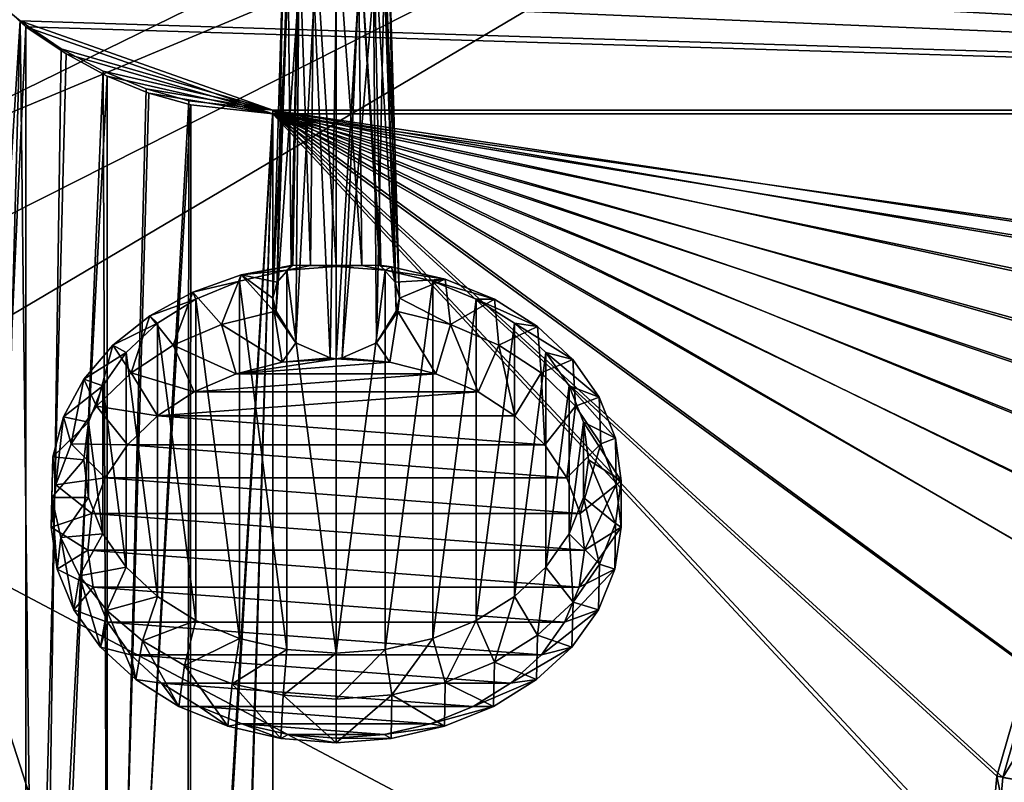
# Model space of a CAD drawing. Header units: metres. Extents: x -1004 to 0, y -708 to 0.
# Tile 10 of 119: x -883 to -641, y -360 to -172. Entities that reach past the tile are written whole.
import ezdxf

# ---------------------------------------------------------------- set-up
doc = ezdxf.new("R2010")
doc.units = ezdxf.units.M

msp = doc.modelspace()

# ---------------------------------------------------------------- linework, layer by layer
at = {"layer": 'top0123410'}
for points in [[(-899.966553, -156.892273, 2141.547363), (-916.262817, -135.652328, 2127.388916), (-124.236923, -175.058105, 2153.656738)], [(-124.236923, -175.058105, 2153.656738), (-916.262817, -135.652328, 2127.388916), (-105.679428, -158.615219, 2142.695801)], [(-901.799438, -155.053757, 2143.80835), (-121.211586, -172.413788, 2155.380371), (-111.516525, -164.3479, 2150.003662)], [(-121.211586, -172.413788, 2155.380371), (-901.799438, -155.053757, 2143.80835), (-183.251602, -194.344879, 2169.999756)], [(-901.799438, -155.053757, 2143.80835), (-892.532837, -164.3479, 2150.003662), (-183.251602, -194.344879, 2169.999756)], [(-881.439697, -173.853394, 2152.853516), (-900.213257, -579.36731, 2141.366699), (-899.966553, -156.892273, 2141.547363)], [(-881.439697, -173.853394, 2152.853516), (-899.966553, -156.892273, 2141.547363), (-183.251602, -195.290787, 2167.143799)], [(-183.251602, -195.290787, 2167.143799), (-899.966553, -156.892273, 2141.547363), (-124.236923, -175.058105, 2153.656738)], [(-892.532837, -164.3479, 2150.003662), (-909.2995, -588.380432, 2137.897949), (-882.837769, -172.413788, 2155.380371)], [(-183.251602, -194.344879, 2169.999756), (-892.532837, -164.3479, 2150.003662), (-882.837769, -172.413788, 2155.380371)], [(-909.2995, -588.380432, 2137.897949), (-893.62793, -573.584229, 2149.328857), (-882.837769, -172.413788, 2155.380371)], [(-881.46228, -563.486084, 2152.842285), (-900.213257, -579.36731, 2141.366699), (-881.439697, -173.853394, 2152.853516)], [(-882.837769, -172.413788, 2155.380371), (-893.62793, -573.584229, 2149.328857), (-878.298828, -561.631348, 2157.554688)], [(-878.298828, -561.631348, 2157.554688), (-872.722778, -179.270859, 2159.951416), (-882.837769, -172.413788, 2155.380371)], [(-183.251602, -194.344879, 2169.999756), (-882.837769, -172.413788, 2155.380371), (-820.797791, -194.344879, 2169.999756)], [(-882.837769, -172.413788, 2155.380371), (-872.722778, -179.270859, 2159.951416), (-820.797791, -194.344879, 2169.999756)], [(-871.55249, -180.556198, 2157.321777), (-881.46228, -563.486084, 2152.842285), (-881.439697, -173.853394, 2152.853516)], [(-871.55249, -180.556198, 2157.321777), (-881.439697, -173.853394, 2152.853516), (-820.797791, -195.290787, 2167.143799)], [(-820.797791, -195.290787, 2167.143799), (-881.439697, -173.853394, 2152.853516), (-183.251602, -195.290787, 2167.143799)], [(-881.46228, -563.486084, 2152.842285), (-871.55249, -180.556198, 2157.321777), (-861.473145, -185.968872, 2160.929688)], [(-862.411255, -184.808121, 2163.642578), (-872.722778, -179.270859, 2159.951416), (-878.298828, -561.631348, 2157.554688)], [(-820.797791, -194.344879, 2169.999756), (-872.722778, -179.270859, 2159.951416), (-862.411255, -184.808121, 2163.642578)], [(-861.473145, -185.968872, 2160.929688), (-871.55249, -180.556198, 2157.321777), (-820.797791, -195.290787, 2167.143799)], [(-861.507385, -550.832275, 2160.918945), (-881.46228, -563.486084, 2152.842285), (-861.473145, -185.968872, 2160.929688)], [(-861.060242, -551.227539, 2164.058594), (-862.411255, -184.808121, 2163.642578), (-878.298828, -561.631348, 2157.554688)], [(-851.891968, -189.080948, 2166.490723), (-862.411255, -184.808121, 2163.642578), (-861.060242, -551.227539, 2164.058594)], [(-862.411255, -184.808121, 2163.642578), (-851.891968, -189.080948, 2166.490723), (-820.797791, -194.344879, 2169.999756)], [(-861.507385, -550.832275, 2160.918945), (-861.473145, -185.968872, 2160.929688), (-851.190613, -190.145584, 2163.713867)], [(-851.190613, -190.145584, 2163.713867), (-861.473145, -185.968872, 2160.929688), (-820.797791, -195.290787, 2167.143799)], [(-840.941772, -193.04834, 2165.648926), (-861.507385, -550.832275, 2160.918945), (-851.190613, -190.145584, 2163.713867)], [(-841.407227, -192.050552, 2168.470215), (-851.891968, -189.080948, 2166.490723), (-861.060242, -551.227539, 2164.058594)], [(-851.891968, -189.080948, 2166.490723), (-841.407227, -192.050552, 2168.470215), (-820.797791, -194.344879, 2169.999756)], [(-840.941772, -193.04834, 2165.648926), (-851.190613, -190.145584, 2163.713867), (-820.797791, -195.290787, 2167.143799)], [(-841.13678, -542.769653, 2165.619629), (-861.507385, -550.832275, 2160.918945), (-840.941772, -193.04834, 2165.648926)], [(-841.407227, -192.050552, 2168.470215), (-861.060242, -551.227539, 2164.058594), (-841.741699, -543.68689, 2168.419922)], [(-820.797791, -194.344879, 2169.999756), (-841.407227, -192.050552, 2168.470215), (-841.741699, -543.68689, 2168.419922)], [(-820.797791, -195.290787, 2167.143799), (-841.13678, -542.769653, 2165.619629), (-840.941772, -193.04834, 2165.648926)], [(-820.797791, -194.344879, 2169.999756), (-841.741699, -543.68689, 2168.419922), (-831.395813, -541.56366, 2169.596924)], [(-831.083435, -540.732544, 2166.755127), (-841.13678, -542.769653, 2165.619629), (-820.797791, -195.290787, 2167.143799)], [(-820.797791, -540.828064, 2169.999756), (-820.797791, -194.344879, 2169.999756), (-831.395813, -541.56366, 2169.596924)], [(-820.797791, -540.0271, 2167.143799), (-831.083435, -540.732544, 2166.755127), (-820.797791, -195.290787, 2167.143799)], [(-554.205811, -252.267075, 2169.999756), (-527.820923, -244.678146, 2169.999756), (-820.797791, -194.344879, 2169.999756)], [(-527.820923, -244.678146, 2169.999756), (-502.024689, -242.310577, 2169.999756), (-820.797791, -194.344879, 2169.999756)], [(-820.797791, -194.344879, 2169.999756), (-502.024689, -242.310577, 2169.999756), (-183.251602, -194.344879, 2169.999756)], [(-820.797791, -540.828064, 2169.999756), (-643.741211, -384.070709, 2169.999756), (-820.797791, -194.344879, 2169.999756)], [(-643.741211, -384.070709, 2169.999756), (-641.388977, -358.313782, 2169.999756), (-820.797791, -194.344879, 2169.999756)], [(-820.797791, -194.344879, 2169.999756), (-641.388977, -358.313782, 2169.999756), (-633.815796, -331.924408, 2169.999756)], [(-633.815796, -331.924408, 2169.999756), (-622.454102, -309.3255, 2169.999756), (-820.797791, -194.344879, 2169.999756)], [(-622.454102, -309.3255, 2169.999756), (-613.091614, -296.006012, 2169.999756), (-820.797791, -194.344879, 2169.999756)], [(-820.797791, -194.344879, 2169.999756), (-613.091614, -296.006012, 2169.999756), (-602.263245, -283.848236, 2169.999756)], [(-602.263245, -283.848236, 2169.999756), (-590.10083, -273.003815, 2169.999756), (-820.797791, -194.344879, 2169.999756)], [(-590.10083, -273.003815, 2169.999756), (-576.773926, -263.627228, 2169.999756), (-820.797791, -194.344879, 2169.999756)], [(-820.797791, -194.344879, 2169.999756), (-576.773926, -263.627228, 2169.999756), (-554.205811, -252.267075, 2169.999756)], [(-635.218994, -331.298065, 2167.143799), (-642.884827, -357.959747, 2167.143799), (-820.797791, -195.290787, 2167.143799)], [(-642.884827, -357.959747, 2167.143799), (-645.276489, -384.02713, 2167.143799), (-820.797791, -195.290787, 2167.143799)], [(-820.797791, -195.290787, 2167.143799), (-645.276489, -384.02713, 2167.143799), (-820.797791, -540.0271, 2167.143799)], [(-183.251602, -195.290787, 2167.143799), (-502.024689, -240.775314, 2167.143799), (-820.797791, -195.290787, 2167.143799)], [(-502.024689, -240.775314, 2167.143799), (-528.092041, -243.167007, 2167.143799), (-820.797791, -195.290787, 2167.143799)], [(-820.797791, -195.290787, 2167.143799), (-528.092041, -243.167007, 2167.143799), (-554.753784, -250.832809, 2167.143799)], [(-554.753784, -250.832809, 2167.143799), (-577.566284, -262.312103, 2167.143799), (-820.797791, -195.290787, 2167.143799)], [(-577.566284, -262.312103, 2167.143799), (-591.030212, -271.781433, 2167.143799), (-820.797791, -195.290787, 2167.143799)], [(-820.797791, -195.290787, 2167.143799), (-591.030212, -271.781433, 2167.143799), (-603.319031, -282.732788, 2167.143799)], [(-603.319031, -282.732788, 2167.143799), (-614.270386, -295.021576, 2167.143799), (-820.797791, -195.290787, 2167.143799)], [(-614.270386, -295.021576, 2167.143799), (-623.739685, -308.485504, 2167.143799), (-820.797791, -195.290787, 2167.143799)], [(-820.797791, -195.290787, 2167.143799), (-623.739685, -308.485504, 2167.143799), (-635.218994, -331.298065, 2167.143799)], [(-635.341553, -359.356506, 2158.308838), (-642.884827, -357.959747, 2167.143799), (-635.218994, -331.298065, 2167.143799)], [(-633.815796, -331.924408, 2169.999756), (-641.388977, -358.313782, 2169.999756), (-626.909058, -334.653656, 2161.194092)], [(-626.909058, -334.653656, 2161.194092), (-641.388977, -358.313782, 2169.999756), (-634.085999, -359.662079, 2161.194092)], [(-637.605042, -384.02713, 2158.308838), (-645.276489, -384.02713, 2167.143799), (-642.884827, -357.959747, 2167.143799)], [(-635.341553, -359.356506, 2158.308838), (-637.605042, -384.02713, 2158.308838), (-642.884827, -357.959747, 2167.143799)], [(-641.388977, -358.313782, 2169.999756), (-643.741211, -384.070709, 2169.999756), (-634.085999, -359.662079, 2161.194092)]]:
    msp.add_3dface(points, dxfattribs=at)
at = {"layer": 'top0123415'}
for points in [[(-810.633179, -147.056366, 1831.375244), (-814.409302, -149.207565, 1829.868896), (-811.527649, -232.522156, 1957.823364)], [(-810.633179, -147.056366, 1831.375244), (-811.527649, -232.522156, 1957.823364), (-805.21582, -232.514221, 1960.186035)], [(-805.21582, -146.087692, 1832.053467), (-810.633179, -147.056366, 1831.375244), (-805.21582, -232.514221, 1960.186035)], [(-805.21582, -232.514221, 1960.186035), (-798.903992, -232.522156, 1957.823364), (-805.21582, -146.087692, 1832.053467)], [(-798.903992, -232.522156, 1957.823364), (-799.798523, -147.056366, 1831.375244), (-805.21582, -146.087692, 1832.053467)], [(-798.903992, -232.522156, 1957.823364), (-794.573975, -232.423233, 1952.544922), (-799.798523, -147.056366, 1831.375244)], [(-794.573975, -232.423233, 1952.544922), (-794.204285, -232.695755, 1952.310181), (-799.798523, -147.056366, 1831.375244)], [(-799.798523, -147.056366, 1831.375244), (-794.204285, -232.695755, 1952.310181), (-796.0224, -149.207565, 1829.868896)], [(-814.409302, -149.207565, 1829.868896), (-817.033447, -152.299301, 1827.704102), (-816.227356, -232.695755, 1952.310181)], [(-815.857727, -232.423233, 1952.544922), (-814.409302, -149.207565, 1829.868896), (-816.227356, -232.695755, 1952.310181)], [(-814.409302, -149.207565, 1829.868896), (-815.857727, -232.423233, 1952.544922), (-811.527649, -232.522156, 1957.823364)], [(-794.204285, -232.695755, 1952.310181), (-790.731934, -236.610535, 1948.645508), (-796.0224, -149.207565, 1829.868896)], [(-796.0224, -149.207565, 1829.868896), (-790.731934, -236.610535, 1948.645508), (-793.398254, -152.299301, 1827.704102)], [(-816.227356, -232.695755, 1952.310181), (-817.033447, -152.299301, 1827.704102), (-819.699768, -236.610535, 1948.645508)], [(-817.033447, -152.299301, 1827.704102), (-818.21582, -156.736862, 1824.596924), (-819.699768, -236.610535, 1948.645508)], [(-790.731934, -236.610535, 1948.645508), (-789.664978, -240.516769, 1944.354736), (-793.398254, -152.299301, 1827.704102)], [(-793.398254, -152.299301, 1827.704102), (-789.664978, -240.516769, 1944.354736), (-792.21582, -156.736862, 1824.596924)], [(-819.699768, -236.610535, 1948.645508), (-818.21582, -156.736862, 1824.596924), (-820.766724, -240.516769, 1944.354736)], [(-818.21582, -156.736862, 1824.596924), (-817.033142, -161.174545, 1821.489624), (-820.766724, -240.516769, 1944.354736)], [(-792.21582, -156.736862, 1824.596924), (-790.491333, -243.722763, 1940.249268), (-793.398499, -161.174545, 1821.489624)], [(-789.664978, -240.516769, 1944.354736), (-790.491333, -243.722763, 1940.249268), (-792.21582, -156.736862, 1824.596924)], [(-820.766724, -240.516769, 1944.354736), (-817.033142, -161.174545, 1821.489624), (-819.940308, -243.722763, 1940.249268)], [(-817.033142, -161.174545, 1821.489624), (-814.405151, -164.26918, 1819.322754), (-819.940308, -243.722763, 1940.249268)], [(-793.398499, -161.174545, 1821.489624), (-795.321533, -251.541946, 1938.999512), (-796.02655, -164.26918, 1819.322754)], [(-790.491333, -243.722763, 1940.249268), (-795.321533, -251.541946, 1938.999512), (-793.398499, -161.174545, 1821.489624)], [(-819.940308, -243.722763, 1940.249268), (-814.405151, -164.26918, 1819.322754), (-815.110168, -251.541946, 1938.999512)], [(-814.405151, -164.26918, 1819.322754), (-810.632568, -166.417206, 1817.818604), (-815.110168, -251.541946, 1938.999512)], [(-795.321533, -251.541946, 1938.999512), (-803.757751, -255.215836, 1938.144531), (-796.02655, -164.26918, 1819.322754)], [(-796.02655, -164.26918, 1819.322754), (-803.757751, -255.215836, 1938.144531), (-799.799133, -166.417206, 1817.818604)], [(-815.110168, -251.541946, 1938.999512), (-810.632568, -166.417206, 1817.818604), (-806.67395, -255.215836, 1938.144531)], [(-810.632568, -166.417206, 1817.818604), (-805.21582, -167.385651, 1817.140503), (-806.67395, -255.215836, 1938.144531)], [(-803.757751, -255.215836, 1938.144531), (-805.21582, -255.4319, 1938.325806), (-799.799133, -166.417206, 1817.818604)], [(-799.799133, -166.417206, 1817.818604), (-805.21582, -255.4319, 1938.325806), (-805.21582, -167.385651, 1817.140503)], [(-806.67395, -255.215836, 1938.144531), (-805.21582, -167.385651, 1817.140503), (-805.21582, -255.4319, 1938.325806)], [(-828.941406, -236.401062, 1966.325928), (-817.310547, -233.698456, 1964.058105), (-828.522278, -234.859421, 1954.589111)], [(-817.310547, -233.698456, 1964.058105), (-828.941406, -236.401062, 1966.325928), (-817.311462, -326.862854, 2042.232422)], [(-828.522278, -234.859421, 1954.589111), (-817.310547, -233.698456, 1964.058105), (-815.857727, -232.423233, 1952.544922)], [(-815.857727, -232.423233, 1952.544922), (-816.227356, -232.695755, 1952.310181), (-828.522278, -234.859421, 1954.589111)], [(-816.227356, -232.695755, 1952.310181), (-819.699768, -236.610535, 1948.645508), (-828.522278, -234.859421, 1954.589111)], [(-805.21582, -327.775513, 2042.998169), (-817.310547, -233.698456, 1964.058105), (-817.311462, -326.862854, 2042.232422)], [(-817.310547, -233.698456, 1964.058105), (-811.527649, -232.522156, 1957.823364), (-815.857727, -232.423233, 1952.544922)], [(-817.310547, -233.698456, 1964.058105), (-805.21582, -232.785995, 1963.29248), (-811.527649, -232.522156, 1957.823364)], [(-805.21582, -327.775513, 2042.998169), (-805.21582, -232.785995, 1963.29248), (-817.310547, -233.698456, 1964.058105)], [(-805.21582, -232.785995, 1963.29248), (-805.21582, -232.514221, 1960.186035), (-811.527649, -232.522156, 1957.823364)], [(-798.903992, -232.522156, 1957.823364), (-805.21582, -232.514221, 1960.186035), (-805.21582, -232.785995, 1963.29248)], [(-798.903992, -232.522156, 1957.823364), (-805.21582, -232.785995, 1963.29248), (-793.121155, -233.698456, 1964.058105)], [(-793.121155, -233.698456, 1964.058105), (-805.21582, -232.785995, 1963.29248), (-805.21582, -327.775513, 2042.998169)], [(-793.120178, -326.862885, 2042.232422), (-793.121155, -233.698456, 1964.058105), (-805.21582, -327.775513, 2042.998169)], [(-794.573975, -232.423233, 1952.544922), (-798.903992, -232.522156, 1957.823364), (-793.121155, -233.698456, 1964.058105)], [(-791.569824, -232.82872, 1952.885132), (-794.204285, -232.695755, 1952.310181), (-794.573975, -232.423233, 1952.544922)], [(-793.121155, -233.698456, 1964.058105), (-791.569824, -232.82872, 1952.885132), (-794.573975, -232.423233, 1952.544922)], [(-790.731934, -236.610535, 1948.645508), (-794.204285, -232.695755, 1952.310181), (-791.569824, -232.82872, 1952.885132)], [(-778.437073, -235.878891, 1955.444458), (-791.569824, -232.82872, 1952.885132), (-793.121155, -233.698456, 1964.058105)], [(-781.490295, -236.401062, 1966.325928), (-778.437073, -235.878891, 1955.444458), (-793.121155, -233.698456, 1964.058105)], [(-781.490295, -236.401062, 1966.325928), (-793.121155, -233.698456, 1964.058105), (-793.120178, -326.862885, 2042.232422)], [(-778.437073, -235.878891, 1955.444458), (-790.731934, -236.610535, 1948.645508), (-791.569824, -232.82872, 1952.885132)], [(-840.375854, -239.055069, 1958.109619), (-828.941406, -236.401062, 1966.325928), (-828.522278, -234.859421, 1954.589111)], [(-840.375854, -239.055069, 1958.109619), (-828.522278, -234.859421, 1954.589111), (-833.3396, -247.041199, 1943.033813)], [(-839.660522, -240.789963, 1970.008667), (-828.941406, -236.401062, 1966.325928), (-840.375854, -239.055069, 1958.109619)], [(-828.941406, -236.401062, 1966.325928), (-839.660522, -240.789963, 1970.008667), (-828.942322, -324.160156, 2039.964478)], [(-828.522278, -234.859421, 1954.589111), (-820.394775, -243.798874, 1940.313232), (-833.3396, -247.041199, 1943.033813)], [(-817.311462, -326.862854, 2042.232422), (-828.941406, -236.401062, 1966.325928), (-828.942322, -324.160156, 2039.964478)], [(-828.522278, -234.859421, 1954.589111), (-819.699768, -236.610535, 1948.645508), (-820.766724, -240.516769, 1944.354736)], [(-820.394775, -243.798874, 1940.313232), (-828.522278, -234.859421, 1954.589111), (-820.766724, -240.516769, 1944.354736)], [(-781.48938, -324.160156, 2039.964478), (-781.490295, -236.401062, 1966.325928), (-793.120178, -326.862885, 2042.232422)], [(-778.437073, -235.878891, 1955.444458), (-789.664978, -240.516769, 1944.354736), (-790.731934, -236.610535, 1948.645508)], [(-777.092102, -247.041199, 1943.033813), (-789.664978, -240.516769, 1944.354736), (-778.437073, -235.878891, 1955.444458)], [(-766.333496, -240.833191, 1959.601685), (-778.437073, -235.878891, 1955.444458), (-781.490295, -236.401062, 1966.325928)], [(-770.771179, -240.789963, 1970.008667), (-766.333496, -240.833191, 1959.601685), (-781.490295, -236.401062, 1966.325928)], [(-770.771179, -240.789963, 1970.008667), (-781.490295, -236.401062, 1966.325928), (-781.48938, -324.160156, 2039.964478)], [(-766.333496, -240.833191, 1959.601685), (-777.092102, -247.041199, 1943.033813), (-778.437073, -235.878891, 1955.444458)], [(-851.005981, -244.864182, 1962.984009), (-839.660522, -240.789963, 1970.008667), (-840.375854, -239.055069, 1958.109619)], [(-851.005981, -244.864182, 1962.984009), (-840.375854, -239.055069, 1958.109619), (-845.219788, -252.142303, 1947.314209)], [(-840.375854, -239.055069, 1958.109619), (-833.3396, -247.041199, 1943.033813), (-845.219788, -252.142303, 1947.314209)], [(-849.055908, -246.696487, 1974.964844), (-839.660522, -240.789963, 1970.008667), (-851.005981, -244.864182, 1962.984009)], [(-839.660522, -240.789963, 1970.008667), (-849.055908, -246.696487, 1974.964844), (-839.661377, -319.771118, 2036.281738)], [(-828.942322, -324.160156, 2039.964478), (-839.660522, -240.789963, 1970.008667), (-839.661377, -319.771118, 2036.281738)], [(-819.940308, -243.722763, 1940.249268), (-820.394775, -243.798874, 1940.313232), (-820.766724, -240.516769, 1944.354736)], [(-790.036865, -243.798874, 1940.313232), (-790.491333, -243.722763, 1940.249268), (-789.664978, -240.516769, 1944.354736)], [(-777.092102, -247.041199, 1943.033813), (-790.036865, -243.798874, 1940.313232), (-789.664978, -240.516769, 1944.354736)], [(-770.770325, -319.771118, 2036.281738), (-770.771179, -240.789963, 1970.008667), (-781.48938, -324.160156, 2039.964478)], [(-765.211914, -252.142303, 1947.314209), (-777.092102, -247.041199, 1943.033813), (-766.333496, -240.833191, 1959.601685)], [(-761.375732, -246.696487, 1974.964844), (-755.724304, -247.501236, 1965.196777), (-770.771179, -240.789963, 1970.008667)], [(-755.724304, -247.501236, 1965.196777), (-766.333496, -240.833191, 1959.601685), (-770.771179, -240.789963, 1970.008667)], [(-761.375732, -246.696487, 1974.964844), (-770.771179, -240.789963, 1970.008667), (-770.770325, -319.771118, 2036.281738)], [(-755.724304, -247.501236, 1965.196777), (-765.211914, -252.142303, 1947.314209), (-766.333496, -240.833191, 1959.601685)], [(-833.3396, -247.041199, 1943.033813), (-820.394775, -243.798874, 1940.313232), (-818.453186, -256.31601, 1939.067627)], [(-820.394775, -243.798874, 1940.313232), (-819.940308, -243.722763, 1940.249268), (-815.110168, -251.541946, 1938.999512)], [(-818.453186, -256.31601, 1939.067627), (-820.394775, -243.798874, 1940.313232), (-815.110168, -251.541946, 1938.999512)], [(-795.321533, -251.541946, 1938.999512), (-790.491333, -243.722763, 1940.249268), (-790.036865, -243.798874, 1940.313232)], [(-790.036865, -243.798874, 1940.313232), (-791.978516, -256.31601, 1939.067627), (-795.321533, -251.541946, 1938.999512)], [(-780.699341, -259.1427, 1941.439575), (-791.978516, -256.31601, 1939.067627), (-790.036865, -243.798874, 1940.313232)], [(-777.092102, -247.041199, 1943.033813), (-780.699341, -259.1427, 1941.439575), (-790.036865, -243.798874, 1940.313232)], [(-860.042725, -252.08461, 1969.042725), (-849.055908, -246.696487, 1974.964844), (-851.005981, -244.864182, 1962.984009)], [(-860.042725, -252.08461, 1969.042725), (-851.005981, -244.864182, 1962.984009), (-855.585693, -258.909088, 1952.992188)], [(-856.766541, -253.893646, 1981.003906), (-849.055908, -246.696487, 1974.964844), (-860.042725, -252.08461, 1969.042725)], [(-849.055908, -246.696487, 1974.964844), (-856.766541, -253.893646, 1981.003906), (-849.056641, -313.864471, 2031.325439)], [(-851.005981, -244.864182, 1962.984009), (-845.219788, -252.142303, 1947.314209), (-855.585693, -258.909088, 1952.992188)], [(-839.661377, -319.771118, 2036.281738), (-849.055908, -246.696487, 1974.964844), (-849.056641, -313.864471, 2031.325439)], [(-761.375061, -313.864471, 2031.325439), (-761.375732, -246.696487, 1974.964844), (-770.770325, -319.771118, 2036.281738)], [(-753.6651, -253.893646, 1981.003906), (-747.017273, -255.62674, 1972.014893), (-761.375732, -246.696487, 1974.964844)], [(-747.017273, -255.62674, 1972.014893), (-755.724304, -247.501236, 1965.196777), (-761.375732, -246.696487, 1974.964844)], [(-753.6651, -253.893646, 1981.003906), (-761.375732, -246.696487, 1974.964844), (-761.375061, -313.864471, 2031.325439)], [(-845.219788, -252.142303, 1947.314209), (-833.3396, -247.041199, 1943.033813), (-829.732361, -259.1427, 1941.439575)], [(-829.732361, -259.1427, 1941.439575), (-833.3396, -247.041199, 1943.033813), (-818.453186, -256.31601, 1939.067627)], [(-770.348022, -263.588898, 1945.170288), (-780.699341, -259.1427, 1941.439575), (-777.092102, -247.041199, 1943.033813)], [(-765.211914, -252.142303, 1947.314209), (-770.348022, -263.588898, 1945.170288), (-777.092102, -247.041199, 1943.033813)], [(-754.846008, -258.909088, 1952.992188), (-765.211914, -252.142303, 1947.314209), (-755.724304, -247.501236, 1965.196777)], [(-747.017273, -255.62674, 1972.014893), (-754.846008, -258.909088, 1952.992188), (-755.724304, -247.501236, 1965.196777)], [(-815.110168, -251.541946, 1938.999512), (-806.67395, -255.215836, 1938.144531), (-818.453186, -256.31601, 1939.067627)], [(-791.978516, -256.31601, 1939.067627), (-803.757751, -255.215836, 1938.144531), (-795.321533, -251.541946, 1938.999512)], [(-867.171692, -260.465118, 1976.074829), (-856.766541, -253.893646, 1981.003906), (-860.042725, -252.08461, 1969.042725)], [(-867.171692, -260.465118, 1976.074829), (-860.042725, -252.08461, 1969.042725), (-864.044922, -267.085449, 1959.852905)], [(-862.496155, -262.104858, 1987.893921), (-856.766541, -253.893646, 1981.003906), (-867.171692, -260.465118, 1976.074829)], [(-860.042725, -252.08461, 1969.042725), (-855.585693, -258.909088, 1952.992188), (-864.044922, -267.085449, 1959.852905)], [(-856.766541, -253.893646, 1981.003906), (-862.496155, -262.104858, 1987.893921), (-856.767151, -306.667206, 2025.286255)], [(-849.056641, -313.864471, 2031.325439), (-856.766541, -253.893646, 1981.003906), (-856.767151, -306.667206, 2025.286255)], [(-855.585693, -258.909088, 1952.992188), (-845.219788, -252.142303, 1947.314209), (-840.083618, -263.588898, 1945.170288)], [(-840.083618, -263.588898, 1945.170288), (-845.219788, -252.142303, 1947.314209), (-829.732361, -259.1427, 1941.439575)], [(-761.316467, -269.486298, 1950.118896), (-770.348022, -263.588898, 1945.170288), (-765.211914, -252.142303, 1947.314209)], [(-754.846008, -258.909088, 1952.992188), (-761.316467, -269.486298, 1950.118896), (-765.211914, -252.142303, 1947.314209)], [(-753.664551, -306.667236, 2025.286255), (-753.6651, -253.893646, 1981.003906), (-761.375061, -313.864471, 2031.325439)], [(-747.935547, -262.104858, 1987.893921), (-740.546936, -264.89743, 1979.793945), (-753.6651, -253.893646, 1981.003906)], [(-740.546936, -264.89743, 1979.793945), (-747.017273, -255.62674, 1972.014893), (-753.6651, -253.893646, 1981.003906)], [(-747.935547, -262.104858, 1987.893921), (-753.6651, -253.893646, 1981.003906), (-753.664551, -306.667236, 2025.286255)], [(-791.978516, -256.31601, 1939.067627), (-829.732361, -259.1427, 1941.439575), (-805.21582, -255.4319, 1938.325806)], [(-829.732361, -259.1427, 1941.439575), (-818.453186, -256.31601, 1939.067627), (-805.21582, -255.4319, 1938.325806)], [(-829.732361, -259.1427, 1941.439575), (-791.978516, -256.31601, 1939.067627), (-780.699341, -259.1427, 1941.439575)], [(-805.21582, -255.4319, 1938.325806), (-818.453186, -256.31601, 1939.067627), (-806.67395, -255.215836, 1938.144531)], [(-805.21582, -255.4319, 1938.325806), (-803.757751, -255.215836, 1938.144531), (-791.978516, -256.31601, 1939.067627)], [(-746.38678, -267.085449, 1959.852905), (-754.846008, -258.909088, 1952.992188), (-747.017273, -255.62674, 1972.014893)], [(-740.546936, -264.89743, 1979.793945), (-746.38678, -267.085449, 1959.852905), (-747.017273, -255.62674, 1972.014893)], [(-872.144775, -269.714081, 1983.835571), (-862.496155, -262.104858, 1987.893921), (-867.171692, -260.465118, 1976.074829)], [(-872.144775, -269.714081, 1983.835571), (-867.171692, -260.465118, 1976.074829), (-870.277283, -276.361847, 1967.636719)], [(-867.171692, -260.465118, 1976.074829), (-864.044922, -267.085449, 1959.852905), (-870.277283, -276.361847, 1967.636719)], [(-864.044922, -267.085449, 1959.852905), (-855.585693, -258.909088, 1952.992188), (-849.115234, -269.486298, 1950.118896)], [(-849.115234, -269.486298, 1950.118896), (-855.585693, -258.909088, 1952.992188), (-840.083618, -263.588898, 1945.170288)], [(-840.083618, -263.588898, 1945.170288), (-780.699341, -259.1427, 1941.439575), (-770.348022, -263.588898, 1945.170288)], [(-840.083618, -263.588898, 1945.170288), (-829.732361, -259.1427, 1941.439575), (-780.699341, -259.1427, 1941.439575)], [(-753.946472, -276.611725, 1956.097778), (-761.316467, -269.486298, 1950.118896), (-754.846008, -258.909088, 1952.992188)], [(-746.38678, -267.085449, 1959.852905), (-753.946472, -276.611725, 1956.097778), (-754.846008, -258.909088, 1952.992188)], [(-866.024414, -271.014557, 1995.370117), (-862.496155, -262.104858, 1987.893921), (-872.144775, -269.714081, 1983.835571)], [(-862.496155, -262.104858, 1987.893921), (-866.024414, -271.014557, 1995.370117), (-862.496521, -298.455933, 2018.396118)], [(-856.767151, -306.667206, 2025.286255), (-862.496155, -262.104858, 1987.893921), (-862.496521, -298.455933, 2018.396118)], [(-849.115234, -269.486298, 1950.118896), (-770.348022, -263.588898, 1945.170288), (-761.316467, -269.486298, 1950.118896)], [(-849.115234, -269.486298, 1950.118896), (-840.083618, -263.588898, 1945.170288), (-770.348022, -263.588898, 1945.170288)], [(-747.935181, -298.455933, 2018.396118), (-747.935547, -262.104858, 1987.893921), (-753.664551, -306.667236, 2025.286255)], [(-744.407288, -271.014557, 1995.370117), (-736.562134, -274.95697, 1988.234863), (-747.935547, -262.104858, 1987.893921)], [(-736.562134, -274.95697, 1988.234863), (-740.546936, -264.89743, 1979.793945), (-747.935547, -262.104858, 1987.893921)], [(-744.407288, -271.014557, 1995.370117), (-747.935547, -262.104858, 1987.893921), (-747.935181, -298.455933, 2018.396118)], [(-740.154419, -276.361847, 1967.636719), (-746.38678, -267.085449, 1959.852905), (-740.546936, -264.89743, 1979.793945)], [(-736.562134, -274.95697, 1988.234863), (-740.154419, -276.361847, 1967.636719), (-740.546936, -264.89743, 1979.793945)], [(-870.277283, -276.361847, 1967.636719), (-864.044922, -267.085449, 1959.852905), (-856.485229, -276.611725, 1956.097778)], [(-856.485229, -276.611725, 1956.097778), (-864.044922, -267.085449, 1959.852905), (-849.115234, -269.486298, 1950.118896)], [(-748.516968, -284.695435, 1962.880859), (-753.946472, -276.611725, 1956.097778), (-746.38678, -267.085449, 1959.852905)], [(-740.154419, -276.361847, 1967.636719), (-748.516968, -284.695435, 1962.880859), (-746.38678, -267.085449, 1959.852905)], [(-874.788879, -279.509674, 1992.055054), (-866.024414, -271.014557, 1995.370117), (-872.144775, -269.714081, 1983.835571)], [(-874.788879, -279.509674, 1992.055054), (-872.144775, -269.714081, 1983.835571), (-874.046814, -286.387115, 1976.04895)], [(-872.144775, -269.714081, 1983.835571), (-870.277283, -276.361847, 1967.636719), (-874.046814, -286.387115, 1976.04895)], [(-856.485229, -276.611725, 1956.097778), (-849.115234, -269.486298, 1950.118896), (-753.946472, -276.611725, 1956.097778)], [(-753.946472, -276.611725, 1956.097778), (-849.115234, -269.486298, 1950.118896), (-761.316467, -269.486298, 1950.118896)], [(-867.21582, -280.280365, 2003.14502), (-866.024414, -271.014557, 1995.370117), (-874.788879, -279.509674, 1992.055054)], [(-866.024414, -271.014557, 1995.370117), (-867.21582, -280.280365, 2003.14502), (-866.024597, -289.546173, 2010.919922)], [(-862.496521, -298.455933, 2018.396118), (-866.024414, -271.014557, 1995.370117), (-866.024597, -289.546173, 2010.919922)], [(-744.407043, -289.546204, 2010.919922), (-744.407288, -271.014557, 1995.370117), (-747.935181, -298.455933, 2018.396118)], [(-743.21582, -280.280365, 2003.14502), (-735.21582, -285.418762, 1997.013428), (-744.407288, -271.014557, 1995.370117)], [(-735.21582, -285.418762, 1997.013428), (-736.562134, -274.95697, 1988.234863), (-744.407288, -271.014557, 1995.370117)], [(-744.407043, -289.546204, 2010.919922), (-743.21582, -280.280365, 2003.14502), (-744.407288, -271.014557, 1995.370117)], [(-736.384827, -286.387115, 1976.04895), (-740.154419, -276.361847, 1967.636719), (-736.562134, -274.95697, 1988.234863)], [(-735.21582, -285.418762, 1997.013428), (-736.384827, -286.387115, 1976.04895), (-736.562134, -274.95697, 1988.234863)], [(-874.046814, -286.387115, 1976.04895), (-870.277283, -276.361847, 1967.636719), (-861.914734, -284.695465, 1962.880859)], [(-861.914734, -284.695465, 1962.880859), (-870.277283, -276.361847, 1967.636719), (-856.485229, -276.611725, 1956.097778)], [(-861.914734, -284.695465, 1962.880859), (-856.485229, -276.611725, 1956.097778), (-748.516968, -284.695435, 1962.880859)], [(-748.516968, -284.695435, 1962.880859), (-856.485229, -276.611725, 1956.097778), (-753.946472, -276.611725, 1956.097778)], [(-745.233459, -293.431549, 1970.211304), (-748.516968, -284.695435, 1962.880859), (-740.154419, -276.361847, 1967.636719)], [(-736.384827, -286.387115, 1976.04895), (-745.233459, -293.431549, 1970.211304), (-740.154419, -276.361847, 1967.636719)], [(-875.012146, -289.511047, 2000.447266), (-874.788879, -279.509674, 1992.055054), (-875.210938, -296.78183, 1984.771118)], [(-874.788879, -279.509674, 1992.055054), (-874.046814, -286.387115, 1976.04895), (-875.210938, -296.78183, 1984.771118)], [(-875.012146, -289.511047, 2000.447266), (-867.21582, -280.280365, 2003.14502), (-874.788879, -279.509674, 1992.055054)], [(-866.024597, -289.546173, 2010.919922), (-867.21582, -280.280365, 2003.14502), (-875.012146, -289.511047, 2000.447266)], [(-744.407043, -289.546204, 2010.919922), (-736.559937, -295.880707, 2005.791992), (-743.21582, -280.280365, 2003.14502)], [(-736.559937, -295.880707, 2005.791992), (-735.21582, -285.418762, 1997.013428), (-743.21582, -280.280365, 2003.14502)], [(-865.198242, -293.431549, 1970.211304), (-874.046814, -286.387115, 1976.04895), (-861.914734, -284.695465, 1962.880859)], [(-865.198242, -293.431549, 1970.211304), (-861.914734, -284.695465, 1962.880859), (-745.233459, -293.431549, 1970.211304)], [(-745.233459, -293.431549, 1970.211304), (-861.914734, -284.695465, 1962.880859), (-748.516968, -284.695435, 1962.880859)], [(-736.559937, -295.880707, 2005.791992), (-735.220764, -296.78183, 1984.771118), (-735.21582, -285.418762, 1997.013428)], [(-735.220764, -296.78183, 1984.771118), (-736.384827, -286.387115, 1976.04895), (-735.21582, -285.418762, 1997.013428)], [(-875.210938, -296.78183, 1984.771118), (-874.046814, -286.387115, 1976.04895), (-865.198242, -293.431549, 1970.211304)], [(-744.220215, -302.489349, 1977.811646), (-745.233459, -293.431549, 1970.211304), (-736.384827, -286.387115, 1976.04895)], [(-735.220764, -296.78183, 1984.771118), (-744.220215, -302.489349, 1977.811646), (-736.384827, -286.387115, 1976.04895)], [(-875.012146, -289.511047, 2000.447266), (-875.210938, -296.78183, 1984.771118), (-873.725464, -307.152466, 1993.473145)], [(-872.806641, -299.370148, 2008.719971), (-866.024597, -289.546173, 2010.919922), (-875.012146, -289.511047, 2000.447266)], [(-872.806641, -299.370148, 2008.719971), (-875.012146, -289.511047, 2000.447266), (-873.725464, -307.152466, 1993.473145)], [(-862.496521, -298.455933, 2018.396118), (-866.024597, -289.546173, 2010.919922), (-872.806641, -299.370148, 2008.719971)], [(-747.935181, -298.455933, 2018.396118), (-740.542664, -305.940765, 2014.233398), (-744.407043, -289.546204, 2010.919922)], [(-740.542664, -305.940765, 2014.233398), (-736.559937, -295.880707, 2005.791992), (-744.407043, -289.546204, 2010.919922)], [(-866.211487, -302.489349, 1977.811646), (-875.210938, -296.78183, 1984.771118), (-865.198242, -293.431549, 1970.211304)], [(-866.211487, -302.489349, 1977.811646), (-865.198242, -293.431549, 1970.211304), (-744.220215, -302.489349, 1977.811646)], [(-744.220215, -302.489349, 1977.811646), (-865.198242, -293.431549, 1970.211304), (-745.233459, -293.431549, 1970.211304)], [(-873.725464, -307.152466, 1993.473145), (-875.210938, -296.78183, 1984.771118), (-866.211487, -302.489349, 1977.811646)], [(-736.706238, -307.152466, 1993.473145), (-745.515564, -311.526001, 1985.394287), (-735.220764, -296.78183, 1984.771118)], [(-745.515564, -311.526001, 1985.394287), (-744.220215, -302.489349, 1977.811646), (-735.220764, -296.78183, 1984.771118)], [(-740.542664, -305.940765, 2014.233398), (-736.706238, -307.152466, 1993.473145), (-736.559937, -295.880707, 2005.791992)], [(-736.706238, -307.152466, 1993.473145), (-735.220764, -296.78183, 1984.771118), (-736.559937, -295.880707, 2005.791992)], [(-872.806641, -299.370148, 2008.719971), (-873.725464, -307.152466, 1993.473145), (-869.646667, -317.106476, 2001.825562)], [(-868.249268, -308.743927, 2016.585571), (-862.496521, -298.455933, 2018.396118), (-872.806641, -299.370148, 2008.719971)], [(-868.249268, -308.743927, 2016.585571), (-872.806641, -299.370148, 2008.719971), (-869.646667, -317.106476, 2001.825562)], [(-856.767151, -306.667206, 2025.286255), (-862.496521, -298.455933, 2018.396118), (-868.249268, -308.743927, 2016.585571)], [(-753.664551, -306.667236, 2025.286255), (-747.011047, -315.212219, 2022.013062), (-747.935181, -298.455933, 2018.396118)], [(-747.011047, -315.212219, 2022.013062), (-740.542664, -305.940765, 2014.233398), (-747.935181, -298.455933, 2018.396118)], [(-864.916077, -311.526001, 1985.394287), (-873.725464, -307.152466, 1993.473145), (-866.211487, -302.489349, 1977.811646)], [(-864.916077, -311.526001, 1985.394287), (-866.211487, -302.489349, 1977.811646), (-745.515564, -311.526001, 1985.394287)], [(-745.515564, -311.526001, 1985.394287), (-866.211487, -302.489349, 1977.811646), (-744.220215, -302.489349, 1977.811646)], [(-869.646667, -317.106476, 2001.825562), (-873.725464, -307.152466, 1993.473145), (-864.916077, -311.526001, 1985.394287)], [(-861.498474, -317.306244, 2023.770142), (-856.767151, -306.667206, 2025.286255), (-868.249268, -308.743927, 2016.585571)], [(-849.056641, -313.864471, 2031.325439), (-856.767151, -306.667206, 2025.286255), (-861.498474, -317.306244, 2023.770142)], [(-761.375061, -313.864471, 2031.325439), (-755.71637, -323.338806, 2028.832031), (-753.664551, -306.667236, 2025.286255)], [(-755.71637, -323.338806, 2028.832031), (-747.011047, -315.212219, 2022.013062), (-753.664551, -306.667236, 2025.286255)], [(-740.785034, -317.106476, 2001.825562), (-749.070557, -320.199524, 1992.672241), (-736.706238, -307.152466, 1993.473145)], [(-749.070557, -320.199524, 1992.672241), (-745.515564, -311.526001, 1985.394287), (-736.706238, -307.152466, 1993.473145)], [(-747.011047, -315.212219, 2022.013062), (-740.785034, -317.106476, 2001.825562), (-740.542664, -305.940765, 2014.233398)], [(-740.785034, -317.106476, 2001.825562), (-736.706238, -307.152466, 1993.473145), (-740.542664, -305.940765, 2014.233398)], [(-868.249268, -308.743927, 2016.585571), (-869.646667, -317.106476, 2001.825562), (-863.128967, -326.267059, 2009.512207)], [(-861.498474, -317.306244, 2023.770142), (-868.249268, -308.743927, 2016.585571), (-863.128967, -326.267059, 2009.512207)], [(-861.361084, -320.199524, 1992.672241), (-869.646667, -317.106476, 2001.825562), (-864.916077, -311.526001, 1985.394287)], [(-861.361084, -320.199524, 1992.672241), (-864.916077, -311.526001, 1985.394287), (-749.070557, -320.199524, 1992.672241)], [(-749.070557, -320.199524, 1992.672241), (-864.916077, -311.526001, 1985.394287), (-745.515564, -311.526001, 1985.394287)], [(-852.789185, -324.759094, 2030.023804), (-849.056641, -313.864471, 2031.325439), (-861.498474, -317.306244, 2023.770142)], [(-839.661377, -319.771118, 2036.281738), (-849.056641, -313.864471, 2031.325439), (-852.789185, -324.759094, 2030.023804)], [(-770.770325, -319.771118, 2036.281738), (-766.324158, -330.008148, 2034.428345), (-761.375061, -313.864471, 2031.325439)], [(-766.324158, -330.008148, 2034.428345), (-755.71637, -323.338806, 2028.832031), (-761.375061, -313.864471, 2031.325439)], [(-755.71637, -323.338806, 2028.832031), (-747.302734, -326.267059, 2009.512207), (-747.011047, -315.212219, 2022.013062)], [(-747.302734, -326.267059, 2009.512207), (-740.785034, -317.106476, 2001.825562), (-747.011047, -315.212219, 2022.013062)], [(-863.128967, -326.267059, 2009.512207), (-869.646667, -317.106476, 2001.825562), (-861.361084, -320.199524, 1992.672241)], [(-861.498474, -317.306244, 2023.770142), (-863.128967, -326.267059, 2009.512207), (-854.419067, -334.287476, 2016.242188)], [(-852.789185, -324.759094, 2030.023804), (-861.498474, -317.306244, 2023.770142), (-854.419067, -334.287476, 2016.242188)], [(-747.302734, -326.267059, 2009.512207), (-754.75061, -328.18161, 1999.369995), (-740.785034, -317.106476, 2001.825562)], [(-754.75061, -328.18161, 1999.369995), (-749.070557, -320.199524, 1992.672241), (-740.785034, -317.106476, 2001.825562)], [(-855.681091, -328.18161, 1999.369995), (-863.128967, -326.267059, 2009.512207), (-861.361084, -320.199524, 1992.672241)], [(-855.681091, -328.18161, 1999.369995), (-861.361084, -320.199524, 1992.672241), (-754.75061, -328.18161, 1999.369995)], [(-754.75061, -328.18161, 1999.369995), (-861.361084, -320.199524, 1992.672241), (-749.070557, -320.199524, 1992.672241)], [(-842.424561, -330.84317, 2035.129028), (-839.661377, -319.771118, 2036.281738), (-852.789185, -324.759094, 2030.023804)], [(-828.942322, -324.160156, 2039.964478), (-839.661377, -319.771118, 2036.281738), (-842.424561, -330.84317, 2035.129028)], [(-781.48938, -324.160156, 2039.964478), (-778.426697, -334.963928, 2038.58667), (-770.770325, -319.771118, 2036.281738)], [(-778.426697, -334.963928, 2038.58667), (-766.324158, -330.008148, 2034.428345), (-770.770325, -319.771118, 2036.281738)], [(-766.324158, -330.008148, 2034.428345), (-756.012634, -334.287476, 2016.242188), (-755.71637, -323.338806, 2028.832031)], [(-756.012634, -334.287476, 2016.242188), (-747.302734, -326.267059, 2009.512207), (-755.71637, -323.338806, 2028.832031)], [(-854.419067, -334.287476, 2016.242188), (-863.128967, -326.267059, 2009.512207), (-855.681091, -328.18161, 1999.369995)], [(-852.789185, -324.759094, 2030.023804), (-854.419067, -334.287476, 2016.242188), (-843.846619, -340.864105, 2021.76062)], [(-842.424561, -330.84317, 2035.129028), (-852.789185, -324.759094, 2030.023804), (-843.846619, -340.864105, 2021.76062)], [(-830.765137, -335.346802, 2038.907959), (-828.942322, -324.160156, 2039.964478), (-842.424561, -330.84317, 2035.129028)], [(-817.311462, -326.862854, 2042.232422), (-828.942322, -324.160156, 2039.964478), (-830.765137, -335.346802, 2038.907959)], [(-793.120178, -326.862885, 2042.232422), (-791.558838, -338.015717, 2041.147461), (-781.48938, -324.160156, 2039.964478)], [(-791.558838, -338.015717, 2041.147461), (-778.426697, -334.963928, 2038.58667), (-781.48938, -324.160156, 2039.964478)], [(-756.012634, -334.287476, 2016.242188), (-762.340698, -335.170135, 2005.234131), (-747.302734, -326.267059, 2009.512207)], [(-762.340698, -335.170135, 2005.234131), (-754.75061, -328.18161, 1999.369995), (-747.302734, -326.267059, 2009.512207)], [(-848.091003, -335.170135, 2005.234131), (-854.419067, -334.287476, 2016.242188), (-855.681091, -328.18161, 1999.369995)], [(-848.091003, -335.170135, 2005.234131), (-855.681091, -328.18161, 1999.369995), (-762.340698, -335.170135, 2005.234131)], [(-762.340698, -335.170135, 2005.234131), (-855.681091, -328.18161, 1999.369995), (-754.75061, -328.18161, 1999.369995)], [(-818.216675, -338.11319, 2041.229248), (-817.311462, -326.862854, 2042.232422), (-830.765137, -335.346802, 2038.907959)], [(-805.21582, -327.775513, 2042.998169), (-817.311462, -326.862854, 2042.232422), (-818.216675, -338.11319, 2041.229248)], [(-805.21582, -339.046173, 2042.012085), (-805.21582, -327.775513, 2042.998169), (-818.216675, -338.11319, 2041.229248)], [(-805.21582, -327.775513, 2042.998169), (-805.21582, -339.046173, 2042.012085), (-793.120178, -326.862885, 2042.232422)], [(-805.21582, -339.046173, 2042.012085), (-791.558838, -338.015717, 2041.147461), (-793.120178, -326.862885, 2042.232422)], [(-842.424561, -330.84317, 2035.129028), (-843.846619, -340.864105, 2021.76062), (-831.81189, -345.748016, 2025.858643)], [(-830.765137, -335.346802, 2038.907959), (-842.424561, -330.84317, 2035.129028), (-831.81189, -345.748016, 2025.858643)], [(-778.426697, -334.963928, 2038.58667), (-766.585083, -340.864105, 2021.76062), (-766.324158, -330.008148, 2034.428345)], [(-766.585083, -340.864105, 2021.76062), (-756.012634, -334.287476, 2016.242188), (-766.324158, -330.008148, 2034.428345)], [(-843.846619, -340.864105, 2021.76062), (-854.419067, -334.287476, 2016.242188), (-848.091003, -335.170135, 2005.234131)], [(-838.878113, -340.900604, 2010.042603), (-843.846619, -340.864105, 2021.76062), (-848.091003, -335.170135, 2005.234131)], [(-838.878113, -340.900604, 2010.042603), (-848.091003, -335.170135, 2005.234131), (-771.553589, -340.900604, 2010.042603)], [(-771.553589, -340.900604, 2010.042603), (-848.091003, -335.170135, 2005.234131), (-762.340698, -335.170135, 2005.234131)], [(-830.765137, -335.346802, 2038.907959), (-831.81189, -345.748016, 2025.858643), (-818.770386, -348.754303, 2028.381226)], [(-818.216675, -338.11319, 2041.229248), (-830.765137, -335.346802, 2038.907959), (-818.770386, -348.754303, 2028.381226)], [(-791.558838, -338.015717, 2041.147461), (-778.619812, -345.748016, 2025.858643), (-778.426697, -334.963928, 2038.58667)], [(-778.619812, -345.748016, 2025.858643), (-766.585083, -340.864105, 2021.76062), (-778.426697, -334.963928, 2038.58667)], [(-766.585083, -340.864105, 2021.76062), (-771.553589, -340.900604, 2010.042603), (-756.012634, -334.287476, 2016.242188)], [(-771.553589, -340.900604, 2010.042603), (-762.340698, -335.170135, 2005.234131), (-756.012634, -334.287476, 2016.242188)], [(-818.216675, -338.11319, 2041.229248), (-818.770386, -348.754303, 2028.381226), (-805.21582, -349.769226, 2029.23291)], [(-805.21582, -339.046173, 2042.012085), (-818.216675, -338.11319, 2041.229248), (-805.21582, -349.769226, 2029.23291)], [(-805.21582, -339.046173, 2042.012085), (-805.21582, -349.769226, 2029.23291), (-791.558838, -338.015717, 2041.147461)], [(-805.21582, -349.769226, 2029.23291), (-791.661255, -348.754303, 2028.381226), (-791.558838, -338.015717, 2041.147461)], [(-791.558838, -338.015717, 2041.147461), (-791.661255, -348.754303, 2028.381226), (-778.619812, -345.748016, 2025.858643)], [(-831.81189, -345.748016, 2025.858643), (-843.846619, -340.864105, 2021.76062), (-838.878113, -340.900604, 2010.042603)], [(-828.391113, -345.156097, 2013.613403), (-831.81189, -345.748016, 2025.858643), (-838.878113, -340.900604, 2010.042603)], [(-828.391113, -345.156097, 2013.613403), (-838.878113, -340.900604, 2010.042603), (-782.040527, -345.156097, 2013.613281)], [(-782.040527, -345.156097, 2013.613281), (-838.878113, -340.900604, 2010.042603), (-771.553589, -340.900604, 2010.042603)], [(-778.619812, -345.748016, 2025.858643), (-782.040527, -345.156097, 2013.613281), (-766.585083, -340.864105, 2021.76062)], [(-782.040527, -345.156097, 2013.613281), (-771.553589, -340.900604, 2010.042603), (-766.585083, -340.864105, 2021.76062)], [(-818.770386, -348.754303, 2028.381226), (-831.81189, -345.748016, 2025.858643), (-828.391113, -345.156097, 2013.613403)], [(-817.027039, -347.775574, 2015.811401), (-818.770386, -348.754303, 2028.381226), (-828.391113, -345.156097, 2013.613403)], [(-817.027039, -347.775574, 2015.811401), (-828.391113, -345.156097, 2013.613403), (-793.404663, -347.775543, 2015.811279)], [(-793.404663, -347.775543, 2015.811279), (-828.391113, -345.156097, 2013.613403), (-782.040527, -345.156097, 2013.613281)], [(-793.404663, -347.775543, 2015.811279), (-782.040527, -345.156097, 2013.613281), (-778.619812, -345.748016, 2025.858643)], [(-791.661255, -348.754303, 2028.381226), (-793.404663, -347.775543, 2015.811279), (-778.619812, -345.748016, 2025.858643)], [(-805.21582, -349.769226, 2029.23291), (-818.770386, -348.754303, 2028.381226), (-817.027039, -347.775574, 2015.811401)], [(-805.21582, -348.659912, 2016.553345), (-817.027039, -347.775574, 2015.811401), (-793.404663, -347.775543, 2015.811279)], [(-805.21582, -348.659912, 2016.553345), (-805.21582, -349.769226, 2029.23291), (-817.027039, -347.775574, 2015.811401)], [(-805.21582, -348.659912, 2016.553345), (-793.404663, -347.775543, 2015.811279), (-791.661255, -348.754303, 2028.381226)], [(-805.21582, -349.769226, 2029.23291), (-805.21582, -348.659912, 2016.553345), (-791.661255, -348.754303, 2028.381226)]]:
    msp.add_3dface(points, dxfattribs=at)
at = {"layer": 'top0123459'}
for points in [[(-10, -10, 90), (-787.024658, -653.266907, 90), (-994.049377, -10, 90)], [(-787.024658, -653.266907, 90), (-994.049377, -694.05426, 90), (-994.049377, -10, 90)], [(-217.024689, -653.266907, 90), (-787.024658, -653.266907, 90), (-10, -10, 90)], [(-936.328247, -157.298203, 115.592468), (-939.295715, -187.940216, 115.05761), (-741.71167, -69.780937, 117.120087)], [(-741.71167, -69.780937, 117.120087), (-939.295715, -187.940216, 115.05761), (-693.802979, -71.936363, 117.082466)], [(-939.295715, -187.940216, 115.05761), (-645.875183, -73.613029, 117.0532), (-693.802979, -71.936363, 117.082466)], [(-943.563782, -249.360291, 113.985519), (-944.863037, -280.118225, 113.448639), (-597.932983, -74.810768, 117.032295)], [(-597.932983, -74.810768, 117.032295), (-944.863037, -280.118225, 113.448639), (-514.138, -508.234344, 109.46685)], [(-941.707825, -218.630936, 114.521904), (-943.563782, -249.360291, 113.985519), (-597.932983, -74.810768, 117.032295)], [(-939.295715, -187.940216, 115.05761), (-941.707825, -218.630936, 114.521904), (-645.875183, -73.613029, 117.0532)], [(-941.707825, -218.630936, 114.521904), (-597.932983, -74.810768, 117.032295), (-645.875183, -73.613029, 117.0532)], [(-944.863037, -280.118225, 113.448639), (-945.789612, -341.679382, 112.374084), (-514.138, -508.234344, 109.46685)], [(-514.138, -508.234344, 109.46685), (-945.789612, -341.679382, 112.374084), (-526.226379, -511.707306, 109.406235)], [(-945.789612, -341.679382, 112.374084), (-944.48645, -403.233734, 111.299652), (-526.226379, -511.707306, 109.406235)]]:
    msp.add_3dface(points, dxfattribs=at)

doc.saveas('drawing.dxf')
